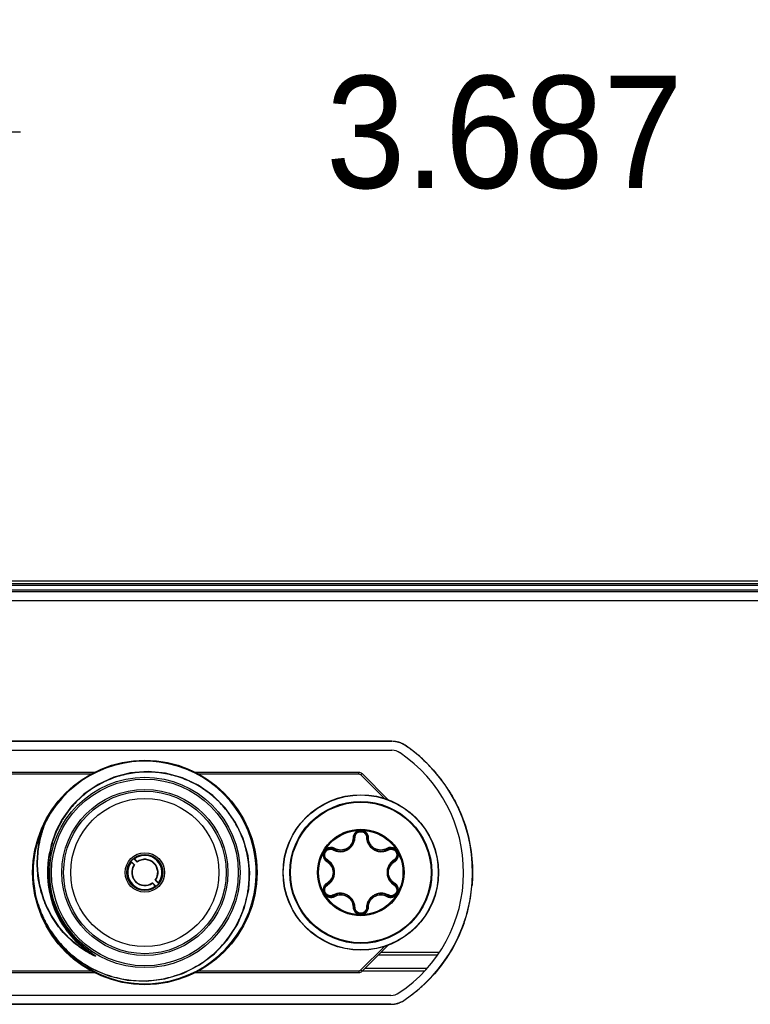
# Model space of a CAD drawing. Header units: inches. Extents: x 0 to 22, y 0 to 17.
# Tile 10 of 106: x 8.1 to 8.9, y 6.9 to 8. Entities that reach past the tile are written whole.
import ezdxf

# ---------------------------------------------------------------- set-up
doc = ezdxf.new("R2010")
doc.units = ezdxf.units.IN
doc.header["$LTSCALE"] = 1.21
doc.header["$MEASUREMENT"] = 0
doc.layers.get('0').update_dxf_attribs({"linetype": 'CONTINUOUS'})
doc.layers.add('02___PRT_ALL_AXES', color=7, linetype='CONTINUOUS')
doc.layers.add('LAYER_1', color=7, linetype='CONTINUOUS')
doc.styles.get("Standard").update_dxf_attribs({"font": 'txt', "width": 0.95})
doc.dimstyles.new('DIMSTYLE_1', dxfattribs={"dimtxt": 0.125, "dimasz": 0.1875, "dimexe": 0.125, "dimexo": 0.0625, "dimgap": 0.0625, "dimtad": 0, "dimtih": 1, "dimtoh": 1, "dimdec": 3, "dimzin": 4, "dimdsep": 46, "dimtxsty": 'STANDARD', "dimblk": '_FILLED', "dimblk1": '_FILLED', "dimblk2": '_FILLED', "dimcen": 0.09, "dimadec": 3, "dimazin": 1, "dimtp": 0.001, "dimtm": 0.001, "dimtfac": 1, "dimtdec": 3, "dimtofl": 0, "dimtmove": 0, "dimatfit": 3, "dimldrblk": '_FILLED', "dimfxl": 1, "dimtolj": 1, "dimtzin": 4, "dimarcsym": 0})

# ---------------------------------------------------------------- blocks, each defined once
blk = doc.blocks.new('_FILLED')
at = {"color": 0, "linetype": 'BYBLOCK'}
blk.add_solid([(0, 0), (-1, 0.1667), (-1, -0.1667)], dxfattribs=at)
blk = doc.blocks.new('*D6')
at = {"color": 2, "linetype": 'CONTINUOUS'}
for p, q in [((7.0868, 7.2864), (7.0868, 8.0189)), ((10.7738, 7.2864), (10.7738, 8.0189)), ((7.0868, 7.8939), (8.0928, 7.8939)), ((10.7738, 7.8939), (9.7678, 7.8939))]:
    blk.add_line(p, q, dxfattribs=at)
at = {"color": 2, "linetype": 'CONTINUOUS', "xscale": 0.1875, "yscale": 0.1875, "zscale": 0.1875, "rotation": 180}
blk.add_blockref('_FILLED', (7.0868, 7.8939), dxfattribs=at)
at = {"color": 2, "linetype": 'CONTINUOUS', "xscale": 0.1875, "yscale": 0.1875, "zscale": 0.1875}
blk.add_blockref('_FILLED', (10.7738, 7.8939), dxfattribs=at)
at = {"color": 2, "linetype": 'CONTINUOUS', "insert": (8.9303, 7.9564), "char_height": 0.125, "width": 1.55, "attachment_point": 2, "line_spacing_factor": 0.9}
blk.add_mtext('3.687{\\ftxt.shx;\\W1.000000;\\H0.125000; }[93.65]', dxfattribs=at)

msp = doc.modelspace()

# ---------------------------------------------------------------- linework, layer by layer
at = {"color": 7, "linetype": 'CONTINUOUS'}
for p, q in [((7.0898, 7.3939), (10.7708, 7.3939)), ((7.0868, 7.3909), (10.7738, 7.3909)), ((7.0868, 7.3839), (10.7738, 7.3839)), ((7.0918, 7.3889), (10.7688, 7.3889)), ((10.7638, 7.3814), (7.0968, 7.3814)), ((10.7488, 7.3714), (7.1118, 7.3714)), ((7.2571, 7.205), (8.5065, 7.205)), ((8.1748, 7.1804), (7.9929, 7.1804)), ((8.171, 7.1784), (7.9929, 7.1784)), ((8.4697, 7.1804), (8.2877, 7.1804)), ((8.4697, 7.1784), (8.2915, 7.1784)), ((8.4697, 7.1784), (8.4697, 7.1804)), ((8.4719, 7.1775), (8.4733, 7.179)), ((8.4981, 7.1513), (8.4719, 7.1775)), ((8.5026, 7.1496), (8.4733, 7.179)), ((8.1204, 7.1263), (8.1203, 7.1263)), ((8.1208, 7.1261), (8.1204, 7.1263)), ((8.1212, 7.1259), (8.1208, 7.1261)), ((8.1396, 7.1279), (8.1391, 7.1281)), ((8.4643, 7.1076), (8.4632, 7.1074)), ((8.4793, 7.1076), (8.4804, 7.1074)), ((8.442, 7.0947), (8.4428, 7.0956)), ((8.5016, 7.0947), (8.5008, 7.0956)), ((8.2199, 7.0775), (8.2162, 7.0812)), ((8.2193, 7.0774), (8.2162, 7.0805)), ((8.219, 7.084), (8.2227, 7.0803)), ((8.2198, 7.084), (8.2228, 7.081)), ((8.4346, 7.0818), (8.4342, 7.0807)), ((8.509, 7.0818), (8.5094, 7.0807)), ((8.2429, 7.0538), (8.2398, 7.0569)), ((8.2436, 7.0538), (8.2399, 7.0575)), ((8.2427, 7.0604), (8.2464, 7.0566)), ((8.2434, 7.0604), (8.2464, 7.0574)), ((8.4346, 7.0561), (8.4342, 7.0571)), ((8.509, 7.0561), (8.5094, 7.0571)), ((8.1091, 7.0428), (8.1096, 7.0429)), ((8.442, 7.0431), (8.4428, 7.0422)), ((8.5016, 7.0431), (8.5008, 7.0422)), ((8.4643, 7.0302), (8.4632, 7.0304)), ((8.4793, 7.0302), (8.4804, 7.0304)), ((8.1466, 7.0025), (8.1467, 7.0025)), ((8.4733, 6.9589), (8.5026, 6.9882)), ((8.1721, 6.9774), (8.1723, 6.9778)), ((8.1741, 6.9774), (8.1764, 6.9757)), ((8.4719, 6.9603), (8.4981, 6.9865)), ((8.5565, 6.9769), (8.4913, 6.9769)), ((8.5588, 6.9799), (8.4943, 6.9799)), ((7.9929, 6.9594), (8.1711, 6.9594)), ((7.9929, 6.9574), (8.1749, 6.9574)), ((8.2877, 6.9574), (8.4697, 6.9574)), ((8.2915, 6.9594), (8.4697, 6.9594)), ((8.4697, 6.9594), (8.4697, 6.9574)), ((8.4719, 6.9603), (8.4733, 6.9589)), ((8.5425, 6.9589), (8.4733, 6.9589)), ((8.5449, 6.9619), (8.4763, 6.9619)), ((8.5054, 6.932), (7.2582, 6.932))]:
    msp.add_line(p, q, dxfattribs=at)
for points in [[(8.3481, 7.069), (8.3462, 7.0874), (8.3408, 7.1067), (8.3323, 7.1246), (8.3209, 7.1408), (8.307, 7.1548), (8.2908, 7.1661), (8.2731, 7.1744), (8.2542, 7.1795), (8.2348, 7.1813), (8.2154, 7.1798), (8.1966, 7.1749), (8.1791, 7.1669), (8.1632, 7.156)], [(8.1632, 7.156), (8.1495, 7.1426), (8.1391, 7.1281)], [(8.1391, 7.1281), (8.1323, 7.1149), (8.1269, 7.0996), (8.1238, 7.0837), (8.123, 7.0689)], [(8.1091, 7.0428), (8.1153, 7.0237), (8.1251, 7.0047), (8.1381, 6.9877), (8.1538, 6.9733), (8.1716, 6.9618), (8.1912, 6.9536), (8.2117, 6.9489), (8.2328, 6.9478), (8.2536, 6.9503), (8.2736, 6.9564), (8.2922, 6.9659), (8.3089, 6.9784), (8.323, 6.9935), (8.3343, 7.0109), (8.3424, 7.0298), (8.347, 7.0498), (8.3481, 7.069)], [(8.123, 7.0689), (8.1247, 7.0517), (8.1295, 7.0336), (8.1373, 7.0165), (8.1466, 7.0025)]]:
    msp.add_lwpolyline(points, dxfattribs=at)
for centre, radius in [((8.2313, 7.0689), 0.125), ((8.2313, 7.0689), 0.106), ((8.2313, 7.0689), 0.104), ((8.2313, 7.0689), 0.0925), ((8.2313, 7.0689), 0.0905), ((8.4718, 7.0689), 0.0866), ((8.4718, 7.0689), 0.0863), ((8.2313, 7.0689), 0.0825), ((8.4718, 7.0689), 0.0791), ((8.4718, 7.0689), 0.0783), ((8.4718, 7.0689), 0.0482), ((8.4718, 7.0689), 0.047), ((8.2313, 7.0689), 0.022), ((8.2313, 7.0689), 0.02)]:
    msp.add_circle(centre, radius, dxfattribs=at)
for centre, radius, start, end in [((8.5065, 7.189), 0.016, 55.9267, 90), ((8.4253, 7.0689), 0.161, 303.5143, 55.9267), ((8.2313, 7.0689), 0.124, 213.3002, 152.6245), ((8.4697, 7.1754), 0.005, 45, 90), ((8.4697, 7.1754), 0.003, 45, 90), ((8.2313, 7.0689), 0.1244, 152.6532, 192.0516), ((8.4718, 7.1075), 0.00748, 0.7228, 179.2772), ((8.4494, 7.1078), 0.015, 240.7228, 359.2772), ((8.4942, 7.1078), 0.015, 180.7228, 299.2772), ((8.2314, 7.0689), 0.1087, 168.0326, 174.2596), ((8.2313, 7.0689), 0.0195, 320.8868, 129.1132), ((8.2313, 7.0689), 0.019, 322.5608, 127.4392), ((8.4384, 7.0882), 0.00748, 60.7228, 239.2772), ((8.4488, 7.1079), 0.0159, 240.8618, 243.0484), ((8.5052, 7.0882), 0.00748, 300.7228, 119.2772), ((8.4948, 7.1079), 0.0159, 296.9371, 299.1381), ((8.2312, 7.0689), 0.1084, 174.2585, 179.6242), ((8.2313, 7.0689), 0.0195, 140.8868, 309.1132), ((8.2313, 7.0689), 0.019, 142.5608, 307.4392), ((8.268, 7.0839), 0.0519, 182.9441, 183.7743), ((8.2313, 7.0689), 0.0147, 144.7583, 305.2417), ((8.2313, 7.0689), 0.0143, 143.0682, 306.9318), ((8.2163, 7.0322), 0.0519, 86.2257, 87.0559), ((8.223, 7.0332), 0.0444, 94.0358, 94.8846), ((8.2313, 7.0689), 0.0143, 323.0682, 126.9318), ((8.267, 7.0772), 0.0444, 175.1154, 175.9642), ((8.2313, 7.0689), 0.0147, 324.7583, 125.2417), ((8.4269, 7.0689), 0.015, 300.7228, 59.2772), ((8.4265, 7.0693), 0.0159, 56.9303, 59.1381), ((8.5167, 7.0689), 0.015, 120.7228, 239.2772), ((8.5171, 7.0693), 0.0159, 120.8618, 123.0485), ((8.2314, 7.0689), 0.1087, 179.623, 180.0314), ((8.2314, 7.0689), 0.1087, 180.0314, 180.5271), ((8.2313, 7.0689), 0.1086, 180.5255, 216.9771), ((8.4718, 7.0689), 0.0312, 170.228, 170.9447), ((8.4718, 7.0689), 0.0312, 350.3515, 350.964), ((8.1956, 7.0607), 0.0444, 355.1154, 355.9642), ((8.2396, 7.1047), 0.0444, 274.0358, 274.8846), ((8.2463, 7.1057), 0.0519, 266.2257, 267.0559), ((8.1946, 7.054), 0.0519, 2.9441, 3.7743), ((8.4384, 7.0496), 0.00748, 120.7228, 299.2772), ((8.4265, 7.0685), 0.0159, 300.8618, 303.0485), ((8.5052, 7.0496), 0.00748, 240.7228, 59.2772), ((8.5171, 7.0685), 0.0159, 236.9303, 239.1381), ((8.4488, 7.0299), 0.0159, 116.9371, 119.1381), ((8.4494, 7.0301), 0.015, 0.7228, 119.2772), ((8.4942, 7.0301), 0.015, 60.7228, 179.2772), ((8.4948, 7.0299), 0.0159, 60.8618, 63.0484), ((8.4718, 7.0303), 0.00748, 180.7228, 359.2772), ((8.2312, 7.0688), 0.1084, 216.9753, 218.1209), ((8.2313, 7.0689), 0.1086, 218.1219, 237.0797), ((8.2354, 7.0722), 0.1123, 217.5724, 218.0902), ((8.2596, 7.1046), 0.1532, 234.6282, 234.8406), ((8.2802, 7.134), 0.1891, 234.8662, 235.5363), ((8.4334, 7.3572), 0.4598, 235.5309, 235.6812), ((8.4697, 6.9624), 0.003, 270, 315), ((8.4697, 6.9624), 0.005, 270, 315), ((8.5054, 6.948), 0.016, 270, 303.5143)]:
    msp.add_arc(centre, radius, start, end, dxfattribs=at)
for points, knots in [([(8.3475, 7.0689), (8.3474, 7.0719), (8.3471, 7.078), (8.3458, 7.0869), (8.3438, 7.0957), (8.3412, 7.1044), (8.3378, 7.1128), (8.3339, 7.1209), (8.3293, 7.1287), (8.3241, 7.1361), (8.3183, 7.1431), (8.312, 7.1496), (8.3052, 7.1556), (8.2979, 7.161), (8.2903, 7.1658), (8.2823, 7.17), (8.2739, 7.1736), (8.2653, 7.1764), (8.2565, 7.1786), (8.2476, 7.1801), (8.2386, 7.1808), (8.2295, 7.1808), (8.2205, 7.18), (8.2116, 7.1786), (8.2028, 7.1764), (8.1942, 7.1735), (8.1859, 7.1699), (8.1779, 7.1657), (8.1703, 7.1608), (8.1631, 7.1553), (8.1563, 7.1492), (8.1502, 7.1426), (8.1445, 7.1355), (8.1412, 7.1305), (8.1396, 7.1279)], [0, 0, 0, 0, 0.031228, 0.062456, 0.093687, 0.124919, 0.156153, 0.187389, 0.218628, 0.24987, 0.281115, 0.312365, 0.343617, 0.374873, 0.406131, 0.437391, 0.468651, 0.49991, 0.53117, 0.56243, 0.593689, 0.624949, 0.656208, 0.687468, 0.718727, 0.749987, 0.781245, 0.812502, 0.843755, 0.875005, 0.906251, 0.937501, 0.968758, 1, 1, 1, 1]), ([(8.1721, 6.9774), (8.1689, 6.979), (8.1643, 6.9818), (8.1583, 6.9858), (8.1526, 6.9902), (8.1459, 6.9962), (8.1397, 7.0028), (8.1352, 7.0084), (8.131, 7.0142), (8.1262, 7.0218), (8.1213, 7.0315), (8.1174, 7.0416), (8.1144, 7.0519), (8.1124, 7.0626), (8.1114, 7.0733), (8.1114, 7.0841), (8.1123, 7.0949), (8.1141, 7.1055), (8.1169, 7.116), (8.1194, 7.1227), (8.1208, 7.1261)], [0, 0, 0, 0, 0.062461, 0.093708, 0.124954, 0.187435, 0.249932, 0.281192, 0.312454, 0.374961, 0.43747, 0.499976, 0.562481, 0.624984, 0.687486, 0.749988, 0.81249, 0.874992, 0.937495, 1, 1, 1, 1]), ([(8.1723, 6.9778), (8.1691, 6.9794), (8.1645, 6.9821), (8.1586, 6.9862), (8.1529, 6.9905), (8.1461, 6.9965), (8.14, 7.0031), (8.1355, 7.0086), (8.1313, 7.0144), (8.1265, 7.0221), (8.1217, 7.0317), (8.1178, 7.0417), (8.1148, 7.0521), (8.1129, 7.0627), (8.1118, 7.0734), (8.1118, 7.0841), (8.1127, 7.0949), (8.1142, 7.1037), (8.116, 7.1107), (8.118, 7.1176), (8.1198, 7.1226), (8.1212, 7.1259)], [0, 0, 0, 0, 0.06246, 0.093706, 0.124951, 0.187432, 0.249927, 0.281186, 0.312448, 0.374954, 0.437462, 0.499967, 0.562471, 0.624973, 0.687474, 0.749975, 0.812476, 0.874978, 0.906237, 0.937496, 1, 1, 1, 1]), ([(8.1396, 7.1279), (8.1383, 7.1257), (8.1358, 7.1212), (8.1325, 7.1142), (8.1297, 7.1069), (8.1274, 7.0996), (8.1256, 7.092), (8.1244, 7.0844), (8.1237, 7.0767), (8.1236, 7.0715), (8.1236, 7.0689)], [0, 0, 0, 0, 0.124975, 0.249994, 0.375004, 0.500012, 0.625019, 0.750017, 0.875018, 1, 1, 1, 1]), ([(8.4416, 7.0938), (8.4427, 7.0932), (8.4453, 7.0923), (8.4494, 7.0919), (8.4536, 7.0925), (8.4575, 7.0943), (8.4609, 7.097), (8.4635, 7.1004), (8.465, 7.1042), (8.4654, 7.1068), (8.4654, 7.1081)], [0, 0, 0, 0, 0.118943, 0.241429, 0.36914, 0.501178, 0.632763, 0.759619, 0.881415, 1, 1, 1, 1]), ([(8.4718, 7.116), (8.4712, 7.116), (8.4701, 7.1158), (8.468, 7.1152), (8.4656, 7.1136), (8.4637, 7.1108), (8.4632, 7.1085), (8.4632, 7.1074)], [0, 0, 0, 0, 0.126288, 0.25253, 0.502936, 0.752036, 1, 1, 1, 1]), ([(8.4654, 7.1081), (8.4653, 7.1081), (8.465, 7.1081), (8.4646, 7.108), (8.4643, 7.1078), (8.4643, 7.1076)], [0, 0, 0, 0, 0.331294, 0.621243, 1, 1, 1, 1]), ([(8.4654, 7.1081), (8.4654, 7.1089), (8.4658, 7.1105), (8.4671, 7.1126), (8.4692, 7.114), (8.4718, 7.1145), (8.4744, 7.114), (8.4765, 7.1126), (8.4779, 7.1105), (8.4782, 7.1089), (8.4782, 7.1081)], [0, 0, 0, 0, 0.118461, 0.241031, 0.368754, 0.500186, 0.631619, 0.759279, 0.881703, 1, 1, 1, 1]), ([(8.4804, 7.1074), (8.4804, 7.1085), (8.4799, 7.1108), (8.478, 7.1136), (8.4757, 7.1152), (8.4735, 7.1158), (8.4724, 7.116), (8.4718, 7.116)], [0, 0, 0, 0, 0.248053, 0.497276, 0.747644, 0.873803, 1, 1, 1, 1]), ([(8.4782, 7.1081), (8.4783, 7.1081), (8.4786, 7.1081), (8.479, 7.108), (8.4793, 7.1078), (8.4793, 7.1076)], [0, 0, 0, 0, 0.331295, 0.621244, 1, 1, 1, 1]), ([(8.4782, 7.1081), (8.4782, 7.1068), (8.4786, 7.1042), (8.4801, 7.1004), (8.4827, 7.097), (8.4861, 7.0943), (8.49, 7.0925), (8.4942, 7.0919), (8.4983, 7.0923), (8.5009, 7.0932), (8.502, 7.0938)], [0, 0, 0, 0, 0.118578, 0.240371, 0.367227, 0.498824, 0.63085, 0.75856, 0.881048, 1, 1, 1, 1]), ([(8.4632, 7.1074), (8.4632, 7.1062), (8.4628, 7.1039), (8.4615, 7.1006), (8.4593, 7.0977), (8.4564, 7.0955), (8.4531, 7.0942), (8.4495, 7.0937), (8.446, 7.0942), (8.4438, 7.0951), (8.4428, 7.0956)], [0, 0, 0, 0, 0.124227, 0.248921, 0.374225, 0.499992, 0.625754, 0.75106, 0.875759, 1, 1, 1, 1]), ([(8.5008, 7.0956), (8.4998, 7.0951), (8.4976, 7.0942), (8.4941, 7.0937), (8.4905, 7.0942), (8.4872, 7.0955), (8.4843, 7.0977), (8.4821, 7.1006), (8.4808, 7.1039), (8.4804, 7.1062), (8.4804, 7.1074)], [0, 0, 0, 0, 0.124227, 0.248921, 0.374225, 0.499991, 0.625753, 0.75106, 0.875759, 1, 1, 1, 1]), ([(8.4311, 7.0924), (8.4308, 7.092), (8.4303, 7.0909), (8.4298, 7.0887), (8.43, 7.0859), (8.4315, 7.0828), (8.4332, 7.0813), (8.4342, 7.0807)], [0, 0, 0, 0, 0.126287, 0.25253, 0.502936, 0.752036, 1, 1, 1, 1]), ([(8.4428, 7.0956), (8.4418, 7.0962), (8.4396, 7.0969), (8.4362, 7.0967), (8.4337, 7.0954), (8.432, 7.0938), (8.4313, 7.0929), (8.4311, 7.0924)], [0, 0, 0, 0, 0.248051, 0.497275, 0.747644, 0.873803, 1, 1, 1, 1]), ([(8.4347, 7.083), (8.434, 7.0834), (8.4328, 7.0845), (8.4317, 7.0867), (8.4315, 7.0892), (8.4323, 7.0917), (8.434, 7.0937), (8.4364, 7.0948), (8.4388, 7.0949), (8.4404, 7.0944), (8.441, 7.0941)], [0, 0, 0, 0, 0.118461, 0.241031, 0.368754, 0.500186, 0.631619, 0.759279, 0.881703, 1, 1, 1, 1]), ([(8.441, 7.0941), (8.4411, 7.0942), (8.4413, 7.0944), (8.4416, 7.0947), (8.4419, 7.0948), (8.442, 7.0947)], [0, 0, 0, 0, 0.331295, 0.621244, 1, 1, 1, 1]), ([(8.5125, 7.0924), (8.5123, 7.0929), (8.5116, 7.0938), (8.5099, 7.0954), (8.5074, 7.0967), (8.504, 7.0969), (8.5018, 7.0962), (8.5008, 7.0956)], [0, 0, 0, 0, 0.126287, 0.25253, 0.502936, 0.752036, 1, 1, 1, 1]), ([(8.5026, 7.0941), (8.5025, 7.0942), (8.5023, 7.0944), (8.502, 7.0947), (8.5017, 7.0948), (8.5016, 7.0947)], [0, 0, 0, 0, 0.331294, 0.621243, 1, 1, 1, 1]), ([(8.5026, 7.0941), (8.5032, 7.0944), (8.5048, 7.0949), (8.5073, 7.0948), (8.5096, 7.0937), (8.5113, 7.0917), (8.5121, 7.0892), (8.5119, 7.0867), (8.5108, 7.0845), (8.5096, 7.0834), (8.509, 7.083)], [0, 0, 0, 0, 0.118461, 0.24103, 0.368753, 0.500186, 0.631618, 0.759278, 0.881703, 1, 1, 1, 1]), ([(8.5094, 7.0807), (8.5104, 7.0813), (8.5121, 7.0828), (8.5136, 7.0859), (8.5138, 7.0887), (8.5133, 7.0909), (8.5128, 7.092), (8.5125, 7.0924)], [0, 0, 0, 0, 0.24805, 0.497274, 0.747643, 0.873802, 1, 1, 1, 1]), ([(8.4342, 7.0807), (8.4352, 7.0801), (8.437, 7.0786), (8.4392, 7.0758), (8.4406, 7.0725), (8.4409, 7.0701), (8.4409, 7.0689)], [0, 0, 0, 0, 0.248457, 0.497849, 0.748462, 1, 1, 1, 1]), ([(8.4347, 7.083), (8.4346, 7.0829), (8.4345, 7.0826), (8.4344, 7.0822), (8.4344, 7.0819), (8.4346, 7.0818)], [0, 0, 0, 0, 0.331294, 0.621243, 1, 1, 1, 1]), ([(8.4425, 7.0689), (8.4425, 7.0703), (8.4422, 7.0732), (8.4406, 7.077), (8.4383, 7.0803), (8.4362, 7.082), (8.4352, 7.0827)], [0, 0, 0, 0, 0.26337, 0.518008, 0.762469, 1, 1, 1, 1]), ([(8.5084, 7.0827), (8.5074, 7.082), (8.5053, 7.0803), (8.503, 7.077), (8.5014, 7.0732), (8.5011, 7.0703), (8.5011, 7.0689)], [0, 0, 0, 0, 0.237584, 0.48203, 0.736651, 1, 1, 1, 1]), ([(8.5027, 7.0689), (8.5027, 7.0701), (8.503, 7.0725), (8.5044, 7.0758), (8.5066, 7.0786), (8.5084, 7.0801), (8.5094, 7.0807)], [0, 0, 0, 0, 0.251517, 0.502132, 0.751525, 1, 1, 1, 1]), ([(8.509, 7.083), (8.509, 7.0829), (8.5091, 7.0826), (8.5092, 7.0822), (8.5092, 7.0819), (8.509, 7.0818)], [0, 0, 0, 0, 0.331295, 0.621244, 1, 1, 1, 1]), ([(8.1096, 7.0429), (8.1105, 7.0394), (8.1125, 7.0323), (8.1158, 7.0237), (8.1189, 7.017), (8.1222, 7.0105), (8.127, 7.0026), (8.1335, 6.9937), (8.1408, 6.9855), (8.1489, 6.9779), (8.1575, 6.971), (8.1668, 6.965), (8.1765, 6.9598), (8.1867, 6.9556), (8.1972, 6.9522), (8.208, 6.9499), (8.2189, 6.9485), (8.23, 6.9481), (8.241, 6.9488), (8.2519, 6.9504), (8.2626, 6.953), (8.273, 6.9566), (8.2831, 6.9612), (8.2927, 6.9667), (8.3017, 6.973), (8.3101, 6.9801), (8.3179, 6.988), (8.3248, 6.9966), (8.3309, 7.0058), (8.3353, 7.0139), (8.3383, 7.0206), (8.341, 7.0274), (8.3438, 7.0362), (8.3457, 7.0451), (8.3468, 7.0524), (8.3475, 7.0597), (8.3476, 7.0652), (8.3475, 7.0689)], [0, 0, 0, 0, 0.031256, 0.062529, 0.078164, 0.093796, 0.12505, 0.156304, 0.187554, 0.218803, 0.25005, 0.281295, 0.31254, 0.343784, 0.375029, 0.406273, 0.437519, 0.468766, 0.500017, 0.531271, 0.562528, 0.593788, 0.625048, 0.656307, 0.687564, 0.718817, 0.750066, 0.781313, 0.812556, 0.843798, 0.859422, 0.875046, 0.906283, 0.937518, 0.95314, 0.968762, 1, 1, 1, 1]), ([(8.1234, 7.0689), (8.1234, 7.0659), (8.1237, 7.0599), (8.1249, 7.0511), (8.1268, 7.0423), (8.1294, 7.0337), (8.1327, 7.0254), (8.1367, 7.0174), (8.1413, 7.0097), (8.1448, 7.0049), (8.1466, 7.0025)], [0, 0, 0, 0, 0.125011, 0.25002, 0.375022, 0.50002, 0.625017, 0.750012, 0.875005, 1, 1, 1, 1]), ([(8.1236, 7.0689), (8.1237, 7.066), (8.124, 7.0601), (8.1252, 7.0514), (8.1271, 7.0428), (8.1297, 7.0344), (8.1329, 7.0263), (8.1368, 7.0184), (8.1413, 7.0108), (8.1447, 7.006), (8.1465, 7.0037)], [0, 0, 0, 0, 0.125011, 0.250021, 0.375022, 0.500021, 0.625018, 0.750014, 0.875007, 1, 1, 1, 1]), ([(8.4409, 7.0689), (8.4409, 7.0677), (8.4406, 7.0653), (8.4392, 7.062), (8.437, 7.0592), (8.4352, 7.0577), (8.4342, 7.0571)], [0, 0, 0, 0, 0.251517, 0.502132, 0.751525, 1, 1, 1, 1]), ([(8.4352, 7.0552), (8.4362, 7.0559), (8.4383, 7.0576), (8.4406, 7.0608), (8.4422, 7.0647), (8.4425, 7.0675), (8.4425, 7.0689)], [0, 0, 0, 0, 0.237584, 0.48203, 0.736651, 1, 1, 1, 1]), ([(8.5011, 7.0689), (8.5011, 7.0675), (8.5014, 7.0647), (8.503, 7.0608), (8.5053, 7.0576), (8.5074, 7.0559), (8.5084, 7.0552)], [0, 0, 0, 0, 0.26337, 0.518008, 0.762469, 1, 1, 1, 1]), ([(8.5094, 7.0571), (8.5084, 7.0577), (8.5066, 7.0592), (8.5044, 7.062), (8.503, 7.0653), (8.5027, 7.0677), (8.5027, 7.0689)], [0, 0, 0, 0, 0.248457, 0.497849, 0.748462, 1, 1, 1, 1]), ([(8.4342, 7.0571), (8.4332, 7.0566), (8.4315, 7.0551), (8.43, 7.052), (8.4298, 7.0491), (8.4303, 7.0469), (8.4308, 7.0459), (8.4311, 7.0454)], [0, 0, 0, 0, 0.24805, 0.497274, 0.747643, 0.873802, 1, 1, 1, 1]), ([(8.441, 7.0438), (8.4404, 7.0434), (8.4388, 7.0429), (8.4364, 7.043), (8.434, 7.0441), (8.4323, 7.0461), (8.4315, 7.0486), (8.4317, 7.0512), (8.4328, 7.0534), (8.434, 7.0544), (8.4347, 7.0548)], [0, 0, 0, 0, 0.118461, 0.24103, 0.368753, 0.500186, 0.631618, 0.759278, 0.881703, 1, 1, 1, 1]), ([(8.4347, 7.0548), (8.4346, 7.055), (8.4345, 7.0552), (8.4344, 7.0556), (8.4344, 7.056), (8.4346, 7.0561)], [0, 0, 0, 0, 0.331295, 0.621244, 1, 1, 1, 1]), ([(8.509, 7.0548), (8.5096, 7.0544), (8.5108, 7.0534), (8.5119, 7.0512), (8.5121, 7.0486), (8.5113, 7.0461), (8.5096, 7.0441), (8.5072, 7.043), (8.5048, 7.0429), (8.5032, 7.0434), (8.5026, 7.0438)], [0, 0, 0, 0, 0.118461, 0.241031, 0.368754, 0.500186, 0.631619, 0.759279, 0.881703, 1, 1, 1, 1]), ([(8.509, 7.0548), (8.509, 7.055), (8.5091, 7.0552), (8.5092, 7.0556), (8.5092, 7.056), (8.509, 7.0561)], [0, 0, 0, 0, 0.331294, 0.621243, 1, 1, 1, 1]), ([(8.5125, 7.0454), (8.5128, 7.0459), (8.5133, 7.0469), (8.5138, 7.0491), (8.5136, 7.052), (8.5121, 7.0551), (8.5104, 7.0566), (8.5094, 7.0571)], [0, 0, 0, 0, 0.126287, 0.25253, 0.502936, 0.752036, 1, 1, 1, 1]), ([(8.4311, 7.0454), (8.4313, 7.0449), (8.432, 7.044), (8.4337, 7.0424), (8.4362, 7.0412), (8.4396, 7.0409), (8.4418, 7.0417), (8.4428, 7.0422)], [0, 0, 0, 0, 0.126287, 0.25253, 0.502936, 0.752036, 1, 1, 1, 1]), ([(8.441, 7.0438), (8.4411, 7.0437), (8.4413, 7.0434), (8.4416, 7.0432), (8.4419, 7.043), (8.442, 7.0431)], [0, 0, 0, 0, 0.331294, 0.621243, 1, 1, 1, 1]), ([(8.4654, 7.0297), (8.4654, 7.031), (8.465, 7.0337), (8.4635, 7.0374), (8.4609, 7.0408), (8.4575, 7.0435), (8.4536, 7.0453), (8.4494, 7.046), (8.4453, 7.0456), (8.4427, 7.0447), (8.4416, 7.0441)], [0, 0, 0, 0, 0.118578, 0.240371, 0.367227, 0.498824, 0.63085, 0.75856, 0.881048, 1, 1, 1, 1]), ([(8.4428, 7.0422), (8.4438, 7.0428), (8.446, 7.0437), (8.4495, 7.0441), (8.4531, 7.0437), (8.4564, 7.0423), (8.4593, 7.0401), (8.4615, 7.0373), (8.4628, 7.034), (8.4632, 7.0316), (8.4632, 7.0304)], [0, 0, 0, 0, 0.124227, 0.248921, 0.374225, 0.499991, 0.625753, 0.75106, 0.875759, 1, 1, 1, 1]), ([(8.502, 7.0441), (8.5009, 7.0447), (8.4983, 7.0456), (8.4942, 7.046), (8.49, 7.0453), (8.4861, 7.0435), (8.4827, 7.0408), (8.4801, 7.0374), (8.4786, 7.0337), (8.4782, 7.031), (8.4782, 7.0297)], [0, 0, 0, 0, 0.118943, 0.241429, 0.36914, 0.501178, 0.632763, 0.759619, 0.881415, 1, 1, 1, 1]), ([(8.4804, 7.0304), (8.4804, 7.0316), (8.4808, 7.034), (8.4821, 7.0373), (8.4843, 7.0401), (8.4872, 7.0423), (8.4905, 7.0437), (8.4941, 7.0441), (8.4976, 7.0437), (8.4998, 7.0428), (8.5008, 7.0422)], [0, 0, 0, 0, 0.124227, 0.248921, 0.374225, 0.499992, 0.625754, 0.75106, 0.875759, 1, 1, 1, 1]), ([(8.5008, 7.0422), (8.5018, 7.0417), (8.504, 7.0409), (8.5074, 7.0412), (8.51, 7.0424), (8.5116, 7.044), (8.5123, 7.0449), (8.5125, 7.0454)], [0, 0, 0, 0, 0.248051, 0.497275, 0.747644, 0.873803, 1, 1, 1, 1]), ([(8.5026, 7.0438), (8.5025, 7.0437), (8.5023, 7.0434), (8.502, 7.0432), (8.5017, 7.043), (8.5016, 7.0431)], [0, 0, 0, 0, 0.331295, 0.621244, 1, 1, 1, 1]), ([(8.4632, 7.0304), (8.4632, 7.0293), (8.4637, 7.0271), (8.4656, 7.0242), (8.468, 7.0226), (8.4701, 7.022), (8.4712, 7.0219), (8.4718, 7.0219)], [0, 0, 0, 0, 0.248053, 0.497276, 0.747644, 0.873803, 1, 1, 1, 1]), ([(8.4654, 7.0297), (8.4653, 7.0297), (8.465, 7.0297), (8.4646, 7.0299), (8.4643, 7.0301), (8.4643, 7.0302)], [0, 0, 0, 0, 0.331295, 0.621244, 1, 1, 1, 1]), ([(8.4782, 7.0297), (8.4782, 7.0289), (8.4779, 7.0273), (8.4765, 7.0253), (8.4744, 7.0238), (8.4718, 7.0233), (8.4692, 7.0238), (8.4671, 7.0253), (8.4658, 7.0273), (8.4654, 7.0289), (8.4654, 7.0297)], [0, 0, 0, 0, 0.118461, 0.241031, 0.368754, 0.500186, 0.631619, 0.759279, 0.881703, 1, 1, 1, 1]), ([(8.4718, 7.0219), (8.4724, 7.0219), (8.4735, 7.022), (8.4757, 7.0226), (8.478, 7.0242), (8.4799, 7.0271), (8.4804, 7.0293), (8.4804, 7.0304)], [0, 0, 0, 0, 0.126288, 0.25253, 0.502936, 0.752036, 1, 1, 1, 1]), ([(8.4782, 7.0297), (8.4783, 7.0297), (8.4786, 7.0297), (8.479, 7.0299), (8.4793, 7.0301), (8.4793, 7.0302)], [0, 0, 0, 0, 0.331294, 0.621243, 1, 1, 1, 1]), ([(8.1467, 7.0025), (8.1484, 7.0003), (8.152, 6.9961), (8.1579, 6.9901), (8.1631, 6.9855), (8.1675, 6.9821), (8.1697, 6.9805), (8.1709, 6.9797)], [0, 0, 0, 0, 0.249969, 0.499949, 0.749945, 0.87497, 1, 1, 1, 1]), ([(8.1471, 7.0029), (8.1481, 7.0016), (8.1497, 6.9996), (8.1519, 6.9971), (8.1536, 6.9953), (8.1554, 6.9934), (8.1572, 6.9917), (8.159, 6.9899), (8.1608, 6.9882), (8.1627, 6.9866), (8.1643, 6.9852), (8.1656, 6.9841), (8.1666, 6.9834), (8.1676, 6.9826), (8.1686, 6.9818), (8.1696, 6.981), (8.1706, 6.9803), (8.1715, 6.9797), (8.1721, 6.9792), (8.1726, 6.9788), (8.1731, 6.9784), (8.1737, 6.978), (8.1742, 6.9777), (8.1746, 6.9774), (8.1749, 6.9771), (8.1752, 6.9769), (8.1754, 6.9767), (8.1756, 6.9766), (8.1758, 6.9764), (8.1759, 6.9763), (8.176, 6.9762), (8.1761, 6.9762), (8.1762, 6.9761), (8.1762, 6.976), (8.1763, 6.976), (8.1763, 6.9759), (8.1764, 6.9759), (8.1764, 6.9758), (8.1764, 6.9758), (8.1764, 6.9758), (8.1764, 6.9757), (8.1764, 6.9757), (8.1764, 6.9757)], [0, 0, 0, 0, 0.12525, 0.187878, 0.250505, 0.313132, 0.375758, 0.438382, 0.501004, 0.563624, 0.62624, 0.657547, 0.688851, 0.720154, 0.751454, 0.782751, 0.814042, 0.845326, 0.860965, 0.8766, 0.89223, 0.907855, 0.923471, 0.939075, 0.94687, 0.954658, 0.962437, 0.970202, 0.974076, 0.977945, 0.9818, 0.985642, 0.98757, 0.989469, 0.991322, 0.993213, 0.995184, 0.996115, 0.996959, 0.997734, 0.998493, 1, 1, 1, 1]), ([(8.1764, 6.9757), (8.1764, 6.9757), (8.1764, 6.9757), (8.1764, 6.9756), (8.1764, 6.9756), (8.1763, 6.9756), (8.1763, 6.9756), (8.1762, 6.9756), (8.1762, 6.9756), (8.1761, 6.9757), (8.1759, 6.9757), (8.1758, 6.9757), (8.1757, 6.9758), (8.1755, 6.9758), (8.1754, 6.9759), (8.1752, 6.9759), (8.1751, 6.976), (8.1747, 6.9761), (8.1743, 6.9763), (8.1737, 6.9766), (8.1732, 6.9768), (8.1727, 6.9771), (8.1723, 6.9773), (8.1721, 6.9774)], [0, 0, 0, 0, 0.005679, 0.01155, 0.018024, 0.024924, 0.039139, 0.054144, 0.069459, 0.084728, 0.115378, 0.146362, 0.177545, 0.208841, 0.240197, 0.271615, 0.303092, 0.366148, 0.492559, 0.619222, 0.746046, 0.872982, 1, 1, 1, 1]), ([(8.1764, 6.9757), (8.1764, 6.9757), (8.1763, 6.9757), (8.1762, 6.9757), (8.176, 6.9758), (8.1759, 6.9759), (8.1756, 6.976), (8.1754, 6.9761), (8.1751, 6.9762), (8.1749, 6.9764), (8.1746, 6.9765), (8.1743, 6.9767), (8.1738, 6.9769), (8.1733, 6.9772), (8.1728, 6.9775), (8.1725, 6.9777), (8.1723, 6.9778)], [0, 0, 0, 0, 0.028268, 0.058923, 0.089974, 0.121075, 0.18357, 0.24618, 0.308869, 0.371605, 0.434375, 0.49717, 0.622813, 0.748508, 0.87424, 1, 1, 1, 1])]:
    msp.add_open_spline(points, degree=3, knots=knots, dxfattribs=at)
at = {"layer": '02___PRT_ALL_AXES', "color": 7, "linetype": 'CONTINUOUS'}
for p, q in [((8.5065, 7.215), (7.2571, 7.215)), ((7.2582, 6.922), (8.5054, 6.922))]:
    msp.add_line(p, q, dxfattribs=at)
for centre, radius, start, end in [((8.5065, 7.189), 0.026, 55.9267, 90), ((8.4253, 7.0689), 0.171, 303.5143, 55.9267), ((8.5054, 6.948), 0.026, 270, 303.5143)]:
    msp.add_arc(centre, radius, start, end, dxfattribs=at)
at = {"layer": 'LAYER_1', "color": 7, "linetype": 'CONTINUOUS'}
for p, q in [((10.7488, 7.3714), (7.1118, 7.3714)), ((7.2571, 7.215), (8.5065, 7.215)), ((8.5615, 7.1723), (8.5616, 7.1722)), ((8.5054, 6.922), (7.2582, 6.922)), ((8.5198, 6.9264), (8.5197, 6.9263))]:
    msp.add_line(p, q, dxfattribs=at)
for centre, radius, start, end in [((8.5065, 7.1901), 0.0249, 83.2391, 89.9541), ((8.5064, 7.1891), 0.0259, 82.4724, 83.2795), ((8.5063, 7.1885), 0.0265, 77.0912, 82.4556), ((8.5062, 7.188), 0.027, 75.2228, 77.1044), ((8.5062, 7.1879), 0.0272, 70.7041, 75.2225), ((8.5062, 7.188), 0.027, 68.855, 70.7042), ((8.5064, 7.1884), 0.0266, 63.4369, 68.8682), ((8.5067, 7.189), 0.026, 62.7144, 63.42), ((8.5071, 7.1898), 0.025, 56.0034, 62.7548), ((8.4255, 7.0692), 0.1707, 51.4053, 55.919), ((8.4249, 7.0685), 0.1716, 51.0562, 51.4094), ((8.4249, 7.0684), 0.1717, 46.5575, 51.0564), ((8.4256, 7.0692), 0.1705, 42.05, 46.5582), ((8.4255, 7.0691), 0.1707, 41.6992, 42.0502), ((8.4252, 7.0688), 0.1712, 37.2055, 41.697), ((8.4245, 7.0683), 0.172, 32.7113, 37.1563), ((8.4243, 7.0682), 0.1722, 32.3671, 32.7116), ((8.425, 7.069), 0.1713, 345.8559, 354.9051), ((8.4248, 7.0691), 0.1715, 354.9034, 355.0938), ((8.4237, 7.0694), 0.1726, 341.2039, 345.4275), ((8.4242, 7.0692), 0.1722, 345.4289, 345.8595), ((8.4236, 7.0694), 0.1728, 340.9024, 341.2047), ((8.4239, 7.0706), 0.1732, 312.575, 313.1218), ((8.424, 7.0705), 0.1731, 313.1209, 317.3414), ((8.4244, 7.0701), 0.1725, 317.3432, 317.5657), ((8.4257, 7.0683), 0.1703, 303.5557, 308.0371), ((8.4247, 7.0696), 0.1718, 308.0305, 308.5062), ((8.4242, 7.0702), 0.1727, 308.5089, 312.577), ((8.5053, 6.9469), 0.0249, 270.0441, 276.6679), ((8.5052, 6.9479), 0.0259, 276.6291, 277.4017), ((8.5052, 6.9485), 0.0265, 277.4178, 282.698), ((8.5051, 6.949), 0.027, 282.6854, 284.5877), ((8.505, 6.9491), 0.0271, 284.5879, 288.9275), ((8.5051, 6.949), 0.027, 288.9272, 290.9441), ((8.5052, 6.9486), 0.0265, 290.9332, 295.9745), ((8.5055, 6.948), 0.0259, 295.9883, 297.0338), ((8.5059, 6.9472), 0.025, 296.9987, 303.361)]:
    msp.add_arc(centre, radius, start, end, dxfattribs=at)
for points, knots in [([(8.5698, 7.1604), (8.5723, 7.1564), (8.5775, 7.1474), (8.5866, 7.1278), (8.5945, 7.1008), (8.5968, 7.0741), (8.5961, 7.0588), (8.5957, 7.0544)], [0, 0, 0, 0, 0.126174, 0.280987, 0.58393, 0.881826, 1, 1, 1, 1]), ([(8.5869, 7.0129), (8.5822, 6.9993), (8.5719, 6.9784), (8.5576, 6.9602), (8.5517, 6.9537)], [0, 0, 0, 0, 0.622762, 1, 1, 1, 1])]:
    msp.add_open_spline(points, degree=3, knots=knots, dxfattribs=at)

# ---------------------------------------------------------------- dimensions: what is measured, and where the dimension line sits
at = {"color": 2, "linetype": 'CONTINUOUS'}
dim = msp.add_linear_dim(base=(10.7738, 7.8939), p1=(7.0868, 7.2239), p2=(10.7738, 7.2239), dimstyle='DIMSTYLE_1', dxfattribs=at)
dim.commit()
dim.dimension.update_dxf_attribs({"geometry": '*D6', "text_midpoint": (8.9303, 7.8939), "dimtype": 160})

doc.saveas('drawing.dxf')
